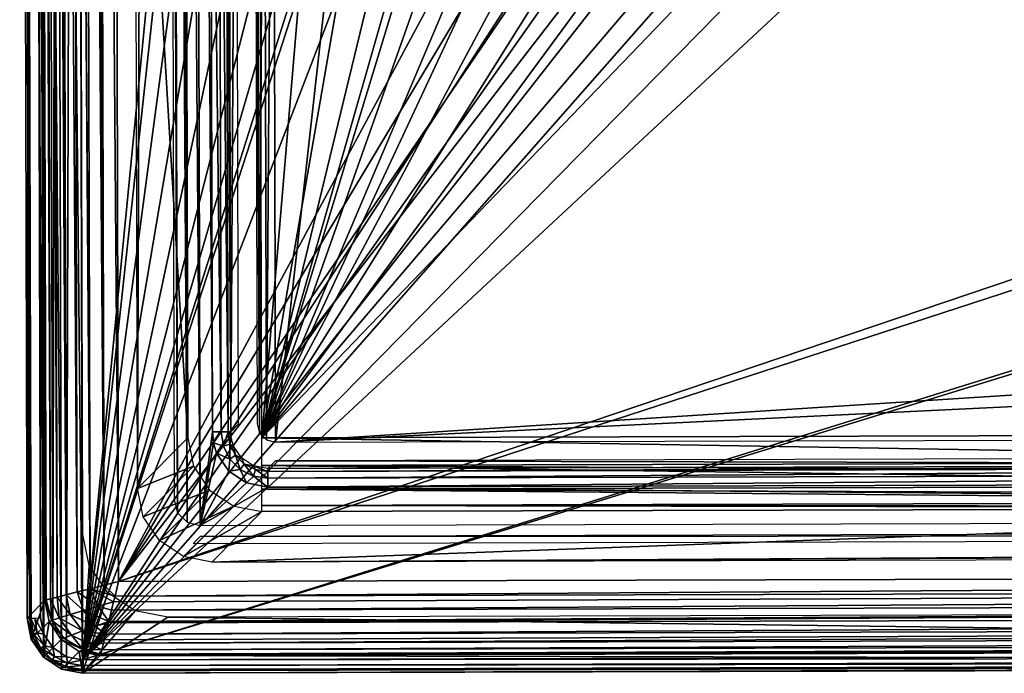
# Model space of a CAD drawing. Header units: millimetres. Extents: x -75 to 75, y -30 to 50.
# Tile 1 of 256: x -52 to -25, y -30 to -12. Entities that reach past the tile are written whole.
import ezdxf

# ---------------------------------------------------------------- set-up
doc = ezdxf.new("R2010")
doc.units = ezdxf.units.MM
doc.header["$LTSCALE"] = 81.481481
for name, color, linetype in [('631', 7, 'CONTINUOUS'), ('632', 7, 'CONTINUOUS'), ('646', 7, 'CONTINUOUS'), ('651', 7, 'CONTINUOUS'), ('652', 7, 'CONTINUOUS'), ('653', 7, 'CONTINUOUS'), ('655', 7, 'CONTINUOUS'), ('656', 7, 'CONTINUOUS'), ('657', 7, 'CONTINUOUS'), ('661', 7, 'CONTINUOUS'), ('662', 7, 'CONTINUOUS'), ('672', 7, 'CONTINUOUS'), ('673', 7, 'CONTINUOUS'), ('674', 7, 'CONTINUOUS'), ('770', 7, 'CONTINUOUS'), ('771', 7, 'CONTINUOUS'), ('773', 7, 'CONTINUOUS'), ('774', 7, 'CONTINUOUS'), ('777', 7, 'CONTINUOUS'), ('782', 7, 'CONTINUOUS'), ('783', 7, 'CONTINUOUS'), ('786', 7, 'CONTINUOUS'), ('789', 7, 'CONTINUOUS'), ('790', 7, 'CONTINUOUS'), ('793', 7, 'CONTINUOUS'), ('802', 7, 'CONTINUOUS')]:
    doc.layers.add(name, color=color, linetype=linetype)

msp = doc.modelspace()

# ---------------------------------------------------------------- linework, layer by layer
at = {"layer": '631', "color": 7, "linetype": 'Continuous', "true_color": 0xe0f2ff}
for points in [[(-50.128, 49.072, 160.5), (-50.359, -29.117, 160.5), (-50.563, 48.984, 160.5), (-50.128, 49.072, 160.5)], [(-49.924, -29.202, 160.5), (-50.359, -29.117, 160.5), (-50.128, 49.072, 160.5), (-49.924, -29.202, 160.5)], [(-49.924, -29.202, 160.5), (-50.128, 49.072, 160.5), (-46.102, 9.945, 160.5), (-49.924, -29.202, 160.5)], [(-50.563, 48.984, 160.5), (-50.729, -28.871, 160.5), (-50.931, 48.737, 160.5), (-50.563, 48.984, 160.5)], [(-50.359, -29.117, 160.5), (-50.729, -28.871, 160.5), (-50.563, 48.984, 160.5), (-50.359, -29.117, 160.5)], [(-50.931, 48.737, 160.5), (-50.976, -28.503, 160.5), (-51.177, 48.367, 160.5), (-50.931, 48.737, 160.5)], [(-50.729, -28.871, 160.5), (-50.976, -28.503, 160.5), (-50.931, 48.737, 160.5), (-50.729, -28.871, 160.5)], [(-51.064, -28.068, 160.5), (-51.262, 47.932, 160.5), (-51.177, 48.367, 160.5), (-51.064, -28.068, 160.5)], [(-50.976, -28.503, 160.5), (-51.064, -28.068, 160.5), (-51.177, 48.367, 160.5), (-50.976, -28.503, 160.5)], [(-31.048, 19.984, 160.5), (-30.996, -0.016, 160.5), (-49.924, -29.202, 160.5), (-31.048, 19.984, 160.5)], [(-31.048, 19.984, 160.5), (-49.924, -29.202, 160.5), (-37.707, 8.487, 160.5), (-31.048, 19.984, 160.5)], [(-49.924, -29.202, 160.5), (-46.102, 9.945, 160.5), (-45.838, 8.466, 160.5), (-49.924, -29.202, 160.5)], [(-37.707, 8.487, 160.5), (-49.924, -29.202, 160.5), (-38.455, 7.184, 160.5), (-37.707, 8.487, 160.5)], [(-45.083, 7.167, 160.5), (-49.924, -29.202, 160.5), (-45.838, 8.466, 160.5), (-45.083, 7.167, 160.5)], [(-38.455, 7.184, 160.5), (-49.924, -29.202, 160.5), (-39.603, 6.215, 160.5), (-38.455, 7.184, 160.5)], [(-43.929, 6.204, 160.5), (-49.924, -29.202, 160.5), (-45.083, 7.167, 160.5), (-43.929, 6.204, 160.5)], [(-39.603, 6.215, 160.5), (-49.924, -29.202, 160.5), (-41.014, 5.698, 160.5), (-39.603, 6.215, 160.5)], [(-42.516, 5.694, 160.5), (-49.924, -29.202, 160.5), (-43.929, 6.204, 160.5), (-42.516, 5.694, 160.5)], [(-41.014, 5.698, 160.5), (-49.924, -29.202, 160.5), (-42.516, 5.694, 160.5), (-41.014, 5.698, 160.5)], [(-30.996, -0.016, 160.5), (-30.697, -1.867, 160.5), (-49.924, -29.202, 160.5), (-30.996, -0.016, 160.5)], [(-30.697, -1.867, 160.5), (-29.841, -3.537, 160.5), (-49.924, -29.202, 160.5), (-30.697, -1.867, 160.5)], [(-29.841, -3.537, 160.5), (-28.511, -4.86, 160.5), (-49.924, -29.202, 160.5), (-29.841, -3.537, 160.5)], [(-28.511, -4.86, 160.5), (-26.838, -5.707, 160.5), (-49.924, -29.202, 160.5), (-28.511, -4.86, 160.5)], [(25.015, -5.865, 160.5), (26.867, -5.567, 160.5), (-49.924, -29.202, 160.5), (25.015, -5.865, 160.5)], [(-49.924, -29.202, 160.5), (26.867, -5.567, 160.5), (50.076, -28.941, 160.5), (-49.924, -29.202, 160.5)], [(-26.838, -5.707, 160.5), (-24.984, -5.996, 160.5), (-49.924, -29.202, 160.5), (-26.838, -5.707, 160.5)], [(-24.984, -5.996, 160.5), (25.015, -5.865, 160.5), (-49.924, -29.202, 160.5), (-24.984, -5.996, 160.5)]]:
    msp.add_3dface(points, dxfattribs=at)
at = {"layer": '632', "color": 7, "linetype": 'Continuous', "true_color": 0xe0f2ff}
for points in [[(-50.703, 49.319, 168), (-51.189, 48.992, 168), (-50.497, -29.452, 168), (-50.703, 49.319, 168)], [(-50.129, 49.435, 168), (-50.703, 49.319, 168), (-49.923, -29.565, 168), (-50.129, 49.435, 168)], [(-49.923, -29.565, 168), (-50.703, 49.319, 168), (-50.497, -29.452, 168), (-49.923, -29.565, 168)], [(-50.129, 49.435, 168), (-49.923, -29.565, 168), (-49.922, -25.76, 168), (-50.129, 49.435, 168)], [(-50.109, 45.63, 168), (-50.129, 49.435, 168), (-49.922, -25.76, 168), (-50.109, 45.63, 168)], [(-51.189, 48.992, 168), (-51.513, 48.505, 168), (-50.985, -29.129, 168), (-51.189, 48.992, 168)], [(-50.497, -29.452, 168), (-51.189, 48.992, 168), (-50.985, -29.129, 168), (-50.497, -29.452, 168)], [(-51.513, 48.505, 168), (-51.625, 47.931, 168), (-51.311, -28.643, 168), (-51.513, 48.505, 168)], [(-50.985, -29.129, 168), (-51.513, 48.505, 168), (-51.311, -28.643, 168), (-50.985, -29.129, 168)], [(-51.625, 47.931, 168), (-51.427, -28.069, 168), (-51.311, -28.643, 168), (-51.625, 47.931, 168)], [(-47.279, 45.36, 168), (-47.532, 45.107, 168), (-47.099, -25.472, 168), (-47.279, 45.36, 168)], [(-46.931, 45.453, 168), (-47.279, 45.36, 168), (-46.745, -25.567, 168), (-46.931, 45.453, 168)], [(-46.745, -25.567, 168), (-47.279, 45.36, 168), (-47.099, -25.472, 168), (-46.745, -25.567, 168)], [(-46.414, -23.033, 168), (-46.482, 2.903, 168), (-46.931, 45.453, 168), (-46.414, -23.033, 168)], [(-46.414, -23.033, 168), (-46.931, 45.453, 168), (-46.745, -25.567, 168), (-46.414, -23.033, 168)], [(-47.532, 45.107, 168), (-47.627, 44.753, 168), (-47.352, -25.219, 168), (-47.532, 45.107, 168)], [(-47.099, -25.472, 168), (-47.532, 45.107, 168), (-47.352, -25.219, 168), (-47.099, -25.472, 168)], [(-47.627, 44.753, 168), (-47.446, -24.871, 168), (-47.352, -25.219, 168), (-47.627, 44.753, 168)], [(-46.385, -23.326, 168), (-46.414, -23.033, 168), (-46.745, -25.567, 168), (-46.385, -23.326, 168)], [(-46.298, -23.607, 168), (-46.385, -23.326, 168), (-46.745, -25.567, 168), (-46.298, -23.607, 168)], [(-45.972, -24.092, 168), (-46.298, -23.607, 168), (-46.745, -25.567, 168), (-45.972, -24.092, 168)], [(-45.486, -24.414, 168), (-45.972, -24.092, 168), (-46.745, -25.567, 168), (-45.486, -24.414, 168)], [(-44.913, -24.527, 168), (-45.486, -24.414, 168), (-46.745, -25.567, 168), (-44.913, -24.527, 168)], [(-2.227, -24.415, 168), (-44.913, -24.527, 168), (46.879, -25.323, 168), (-2.227, -24.415, 168)], [(46.879, -25.323, 168), (-44.913, -24.527, 168), (-46.745, -25.567, 168), (46.879, -25.323, 168)], [(-49.922, -25.76, 168), (-49.923, -29.565, 168), (-49.743, -26.644, 168), (-49.922, -25.76, 168)], [(-49.743, -26.644, 168), (-49.923, -29.565, 168), (-49.244, -27.384, 168), (-49.743, -26.644, 168)], [(-49.244, -27.384, 168), (-49.923, -29.565, 168), (-48.501, -27.877, 168), (-49.244, -27.384, 168)], [(-49.923, -29.565, 168), (-47.622, -28.049, 168), (-48.501, -27.877, 168), (-49.923, -29.565, 168)], [(-47.622, -28.049, 168), (50.077, -29.304, 168), (47.768, -27.8, 168), (-47.622, -28.049, 168)], [(-49.923, -29.565, 168), (50.077, -29.304, 168), (-47.622, -28.049, 168), (-49.923, -29.565, 168)]]:
    msp.add_3dface(points, dxfattribs=at)
at = {"layer": '646', "color": 7, "linetype": 'Continuous', "true_color": 0xe0f2ff}
for points in [[(-45.205, 2.801, 163), (-45.135, -23.069, 163), (-45.025, 2.984, 163), (-45.205, 2.801, 163)], [(-45.135, -23.069, 163), (-44.952, -23.249, 163), (-45.025, 2.984, 163), (-45.135, -23.069, 163)], [(-45.025, 2.984, 163), (-44.952, -23.249, 163), (-44.773, 3.053, 163), (-45.025, 2.984, 163)], [(-44.952, -23.249, 163), (-44.703, -23.315, 163), (-44.773, 3.053, 163), (-44.952, -23.249, 163)], [(-44.773, 3.053, 163), (-44.703, -23.315, 163), (-41.758, 3.061, 163), (-44.773, 3.053, 163)], [(-44.703, -23.315, 163), (-10.006, -21.091, 163), (-41.758, 3.061, 163), (-44.703, -23.315, 163)], [(-41.758, 3.061, 163), (-10.006, -21.091, 163), (-30.425, -5.454, 163), (-41.758, 3.061, 163)], [(-45.27, 2.552, 163), (-45.135, -23.069, 163), (-45.205, 2.801, 163), (-45.27, 2.552, 163)], [(-45.204, -22.817, 163), (-45.135, -23.069, 163), (-45.27, 2.552, 163), (-45.204, -22.817, 163)], [(-30.425, -5.454, 163), (-10.006, -21.091, 163), (-28.829, -6.672, 163), (-30.425, -5.454, 163)], [(-28.829, -6.672, 163), (-10.006, -21.091, 163), (-26.971, -7.436, 163), (-28.829, -6.672, 163)], [(-26.971, -7.436, 163), (-11.099, -20.178, 163), (-24.98, -7.692, 163), (-26.971, -7.436, 163)], [(-10.006, -21.091, 163), (-11.099, -20.178, 163), (-26.971, -7.436, 163), (-10.006, -21.091, 163)], [(-8.666, -21.574, 163), (-10.006, -21.091, 163), (-44.703, -23.315, 163), (-8.666, -21.574, 163)], [(-2.585, -23.205, 163), (-8.666, -21.574, 163), (-44.703, -23.315, 163), (-2.585, -23.205, 163)]]:
    msp.add_3dface(points, dxfattribs=at)
at = {"layer": '651', "color": 7, "linetype": 'Continuous', "true_color": 0xe0f2ff}
for points in [[(-51.625, 47.931, 168), (-51.562, 47.931, 160.797), (-51.364, -28.069, 160.797), (-51.625, 47.931, 168)], [(-51.427, -28.069, 168), (-51.625, 47.931, 168), (-51.364, -28.069, 160.797), (-51.427, -28.069, 168)]]:
    msp.add_3dface(points, dxfattribs=at)
at = {"layer": '652', "color": 7, "linetype": 'Continuous', "true_color": 0xe0f2ff}
for points in [[(-51.311, -28.643, 168), (-51.427, -28.069, 168), (-51.253, -28.619, 160.797), (-51.311, -28.643, 168)], [(-51.427, -28.069, 168), (-51.364, -28.069, 160.797), (-51.253, -28.619, 160.797), (-51.427, -28.069, 168)], [(-50.94, -29.084, 160.797), (-51.311, -28.643, 168), (-51.253, -28.619, 160.797), (-50.94, -29.084, 160.797)], [(-50.985, -29.129, 168), (-51.311, -28.643, 168), (-50.94, -29.084, 160.797), (-50.985, -29.129, 168)], [(-50.473, -29.394, 160.797), (-50.985, -29.129, 168), (-50.94, -29.084, 160.797), (-50.473, -29.394, 160.797)], [(-50.497, -29.452, 168), (-50.985, -29.129, 168), (-50.473, -29.394, 160.797), (-50.497, -29.452, 168)], [(-49.923, -29.502, 160.797), (-50.497, -29.452, 168), (-50.473, -29.394, 160.797), (-49.923, -29.502, 160.797)], [(-49.923, -29.565, 168), (-50.497, -29.452, 168), (-49.923, -29.502, 160.797), (-49.923, -29.565, 168)]]:
    msp.add_3dface(points, dxfattribs=at)
at = {"layer": '653', "color": 7, "linetype": 'Continuous', "true_color": 0xe0f2ff}
for points in [[(-49.923, -29.565, 168), (-49.923, -29.502, 160.797), (50.077, -29.241, 160.797), (-49.923, -29.565, 168)], [(50.077, -29.304, 168), (-49.923, -29.565, 168), (50.077, -29.241, 160.797), (50.077, -29.304, 168)]]:
    msp.add_3dface(points, dxfattribs=at)
at = {"layer": '655', "color": 7, "linetype": 'Continuous', "true_color": 0xe0f2ff}
for points in [[(47.07, -25.812, 165), (-46.745, -25.867, 167.721), (-46.934, -26.057, 165), (47.07, -25.812, 165)], [(46.879, -25.622, 167.721), (-46.745, -25.867, 167.721), (47.07, -25.812, 165), (46.879, -25.622, 167.721)]]:
    msp.add_3dface(points, dxfattribs=at)
at = {"layer": '656', "color": 7, "linetype": 'Continuous', "true_color": 0xe0f2ff}
for points in [[(-51.253, -28.619, 160.797), (-51.364, -28.069, 160.797), (-51.253, -28.5, 160.648), (-51.253, -28.619, 160.797)], [(-51.364, -28.069, 160.797), (-51.323, -28.069, 160.648), (-51.253, -28.5, 160.648), (-51.364, -28.069, 160.797)], [(-51.323, -28.069, 160.648), (-51.149, -28.466, 160.54), (-51.253, -28.5, 160.648), (-51.323, -28.069, 160.648)], [(-51.213, -28.069, 160.54), (-51.149, -28.466, 160.54), (-51.323, -28.069, 160.648), (-51.213, -28.069, 160.54)], [(-51.064, -28.068, 160.5), (-50.976, -28.503, 160.5), (-51.213, -28.069, 160.54), (-51.064, -28.068, 160.5)], [(-51.213, -28.069, 160.54), (-50.976, -28.503, 160.5), (-51.149, -28.466, 160.54), (-51.213, -28.069, 160.54)], [(-51.149, -28.466, 160.54), (-50.965, -28.824, 160.54), (-51.253, -28.5, 160.648), (-51.149, -28.466, 160.54)], [(-51.149, -28.466, 160.54), (-50.976, -28.503, 160.5), (-50.965, -28.824, 160.54), (-51.149, -28.466, 160.54)], [(-51.253, -28.5, 160.648), (-50.965, -28.824, 160.54), (-51.054, -28.889, 160.648), (-51.253, -28.5, 160.648)], [(-51.253, -28.619, 160.797), (-51.253, -28.5, 160.648), (-51.054, -28.889, 160.648), (-51.253, -28.619, 160.797)], [(-50.94, -29.084, 160.797), (-51.253, -28.619, 160.797), (-51.054, -28.889, 160.648), (-50.94, -29.084, 160.797)], [(-50.976, -28.503, 160.5), (-50.729, -28.871, 160.5), (-50.965, -28.824, 160.54), (-50.976, -28.503, 160.5)], [(-50.965, -28.824, 160.54), (-50.68, -29.108, 160.54), (-51.054, -28.889, 160.648), (-50.965, -28.824, 160.54)], [(-51.054, -28.889, 160.648), (-50.68, -29.108, 160.54), (-50.744, -29.197, 160.648), (-51.054, -28.889, 160.648)], [(-50.94, -29.084, 160.797), (-51.054, -28.889, 160.648), (-50.744, -29.197, 160.648), (-50.94, -29.084, 160.797)], [(-50.965, -28.824, 160.54), (-50.729, -28.871, 160.5), (-50.68, -29.108, 160.54), (-50.965, -28.824, 160.54)], [(-50.729, -28.871, 160.5), (-50.359, -29.117, 160.5), (-50.68, -29.108, 160.54), (-50.729, -28.871, 160.5)], [(-50.473, -29.394, 160.797), (-50.94, -29.084, 160.797), (-50.744, -29.197, 160.648), (-50.473, -29.394, 160.797)], [(-50.68, -29.108, 160.54), (-50.321, -29.29, 160.54), (-50.744, -29.197, 160.648), (-50.68, -29.108, 160.54)], [(-50.744, -29.197, 160.648), (-50.321, -29.29, 160.54), (-50.355, -29.394, 160.648), (-50.744, -29.197, 160.648)], [(-50.473, -29.394, 160.797), (-50.744, -29.197, 160.648), (-50.355, -29.394, 160.648), (-50.473, -29.394, 160.797)], [(-50.68, -29.108, 160.54), (-50.359, -29.117, 160.5), (-50.321, -29.29, 160.54), (-50.68, -29.108, 160.54)], [(-50.359, -29.117, 160.5), (-49.924, -29.202, 160.5), (-50.321, -29.29, 160.54), (-50.359, -29.117, 160.5)], [(-50.321, -29.29, 160.54), (-49.923, -29.351, 160.54), (-50.355, -29.394, 160.648), (-50.321, -29.29, 160.54)], [(-50.321, -29.29, 160.54), (-49.924, -29.202, 160.5), (-49.923, -29.351, 160.54), (-50.321, -29.29, 160.54)], [(-50.473, -29.394, 160.797), (-50.355, -29.394, 160.648), (-49.923, -29.461, 160.648), (-50.473, -29.394, 160.797)], [(-49.923, -29.502, 160.797), (-50.473, -29.394, 160.797), (-49.923, -29.461, 160.648), (-49.923, -29.502, 160.797)], [(-50.355, -29.394, 160.648), (-49.923, -29.351, 160.54), (-49.923, -29.461, 160.648), (-50.355, -29.394, 160.648)]]:
    msp.add_3dface(points, dxfattribs=at)
at = {"layer": '657', "color": 7, "linetype": 'Continuous', "true_color": 0xe0f2ff}
for points in [[(-49.924, -29.202, 160.5), (50.076, -28.941, 160.5), (50.076, -29.09, 160.54), (-49.924, -29.202, 160.5)], [(-49.923, -29.351, 160.54), (-49.924, -29.202, 160.5), (50.076, -29.09, 160.54), (-49.923, -29.351, 160.54)], [(50.076, -29.2, 160.648), (-49.923, -29.351, 160.54), (50.076, -29.09, 160.54), (50.076, -29.2, 160.648)], [(50.077, -29.241, 160.797), (-49.923, -29.461, 160.648), (50.076, -29.2, 160.648), (50.077, -29.241, 160.797)], [(-49.923, -29.461, 160.648), (-49.923, -29.351, 160.54), (50.076, -29.2, 160.648), (-49.923, -29.461, 160.648)], [(50.077, -29.241, 160.797), (-49.923, -29.502, 160.797), (-49.923, -29.461, 160.648), (50.077, -29.241, 160.797)]]:
    msp.add_3dface(points, dxfattribs=at)
at = {"layer": '661', "color": 7, "linetype": 'Continuous', "true_color": 0xe0f2ff}
for points in [[(-45.983, 2.905, 167.526), (-45.915, -23.031, 167.526), (-45.77, 2.551, 163.474), (-45.983, 2.905, 167.526)], [(-45.77, 2.551, 163.474), (-45.915, -23.031, 167.526), (-45.703, -22.818, 163.474), (-45.77, 2.551, 163.474)]]:
    msp.add_3dface(points, dxfattribs=at)
at = {"layer": '662', "color": 7, "linetype": 'Continuous', "true_color": 0xe0f2ff}
for points in [[(-44.702, -23.814, 163.474), (-2.228, -23.916, 167.526), (-2.583, -23.704, 163.474), (-44.702, -23.814, 163.474)], [(-44.914, -24.027, 167.526), (-2.228, -23.916, 167.526), (-44.702, -23.814, 163.474), (-44.914, -24.027, 167.526)]]:
    msp.add_3dface(points, dxfattribs=at)
at = {"layer": '672', "color": 7, "linetype": 'Continuous', "true_color": 0xe0f2ff}
for points in [[(-46.24, 2.904, 167.937), (-46.482, 2.903, 168), (-46.172, -23.032, 167.937), (-46.24, 2.904, 167.937)], [(-46.482, 2.903, 168), (-46.414, -23.033, 168), (-46.172, -23.032, 167.937), (-46.482, 2.903, 168)], [(-46.058, 2.904, 167.765), (-46.24, 2.904, 167.937), (-45.99, -23.031, 167.765), (-46.058, 2.904, 167.765)], [(-45.99, -23.031, 167.765), (-46.24, 2.904, 167.937), (-46.172, -23.032, 167.937), (-45.99, -23.031, 167.765)], [(-45.915, -23.031, 167.526), (-45.983, 2.905, 167.526), (-46.058, 2.904, 167.765), (-45.915, -23.031, 167.526)], [(-45.915, -23.031, 167.526), (-46.058, 2.904, 167.765), (-45.99, -23.031, 167.765), (-45.915, -23.031, 167.526)]]:
    msp.add_3dface(points, dxfattribs=at)
at = {"layer": '673', "color": 7, "linetype": 'Continuous', "true_color": 0xe0f2ff}
for points in [[(-46.414, -23.033, 168), (-46.385, -23.326, 168), (-46.172, -23.032, 167.937), (-46.414, -23.033, 168)], [(-46.172, -23.032, 167.937), (-46.385, -23.326, 168), (-46.115, -23.422, 167.941), (-46.172, -23.032, 167.937)], [(-45.99, -23.031, 167.765), (-46.172, -23.032, 167.937), (-46.115, -23.422, 167.941), (-45.99, -23.031, 167.765)], [(-45.99, -23.031, 167.765), (-46.115, -23.422, 167.941), (-45.94, -23.364, 167.77), (-45.99, -23.031, 167.765)], [(-45.915, -23.031, 167.526), (-45.99, -23.031, 167.765), (-45.94, -23.364, 167.77), (-45.915, -23.031, 167.526)], [(-45.915, -23.031, 167.526), (-45.94, -23.364, 167.77), (-45.896, -23.227, 167.531), (-45.915, -23.031, 167.526)], [(-46.385, -23.326, 168), (-46.298, -23.607, 168), (-46.115, -23.422, 167.941), (-46.385, -23.326, 168)], [(-46.115, -23.422, 167.941), (-46.298, -23.607, 168), (-45.938, -23.775, 167.942), (-46.115, -23.422, 167.941)], [(-46.115, -23.422, 167.941), (-45.938, -23.775, 167.942), (-45.94, -23.364, 167.77), (-46.115, -23.422, 167.941)], [(-45.896, -23.227, 167.531), (-45.94, -23.364, 167.77), (-45.838, -23.415, 167.534), (-45.896, -23.227, 167.531)], [(-45.94, -23.364, 167.77), (-45.788, -23.666, 167.773), (-45.838, -23.415, 167.534), (-45.94, -23.364, 167.77)], [(-45.94, -23.364, 167.77), (-45.938, -23.775, 167.942), (-45.788, -23.666, 167.773), (-45.94, -23.364, 167.77)], [(-45.838, -23.415, 167.534), (-45.788, -23.666, 167.773), (-45.621, -23.738, 167.537), (-45.838, -23.415, 167.534)], [(-46.298, -23.607, 168), (-45.972, -24.092, 168), (-45.938, -23.775, 167.942), (-46.298, -23.607, 168)], [(-45.938, -23.775, 167.942), (-45.657, -24.054, 167.942), (-45.788, -23.666, 167.773), (-45.938, -23.775, 167.942)], [(-45.788, -23.666, 167.773), (-45.549, -23.904, 167.773), (-45.621, -23.738, 167.537), (-45.788, -23.666, 167.773)], [(-45.788, -23.666, 167.773), (-45.657, -24.054, 167.942), (-45.549, -23.904, 167.773), (-45.788, -23.666, 167.773)], [(-45.938, -23.775, 167.942), (-45.972, -24.092, 168), (-45.657, -24.054, 167.942), (-45.938, -23.775, 167.942)], [(-45.657, -24.054, 167.942), (-45.303, -24.229, 167.941), (-45.549, -23.904, 167.773), (-45.657, -24.054, 167.942)], [(-45.621, -23.738, 167.537), (-45.549, -23.904, 167.773), (-45.297, -23.953, 167.534), (-45.621, -23.738, 167.537)], [(-45.549, -23.904, 167.773), (-45.303, -24.229, 167.941), (-45.247, -24.054, 167.77), (-45.549, -23.904, 167.773)], [(-45.549, -23.904, 167.773), (-45.247, -24.054, 167.77), (-45.297, -23.953, 167.534), (-45.549, -23.904, 167.773)], [(-44.914, -24.102, 167.765), (-44.914, -24.027, 167.526), (-45.297, -23.953, 167.534), (-44.914, -24.102, 167.765)], [(-45.247, -24.054, 167.77), (-44.914, -24.102, 167.765), (-45.297, -23.953, 167.534), (-45.247, -24.054, 167.77)], [(-45.972, -24.092, 168), (-45.486, -24.414, 168), (-45.657, -24.054, 167.942), (-45.972, -24.092, 168)], [(-45.657, -24.054, 167.942), (-45.486, -24.414, 168), (-45.303, -24.229, 167.941), (-45.657, -24.054, 167.942)], [(-45.486, -24.414, 168), (-44.913, -24.527, 168), (-45.303, -24.229, 167.941), (-45.486, -24.414, 168)], [(-45.303, -24.229, 167.941), (-44.913, -24.284, 167.937), (-45.247, -24.054, 167.77), (-45.303, -24.229, 167.941)], [(-45.303, -24.229, 167.941), (-44.913, -24.527, 168), (-44.913, -24.284, 167.937), (-45.303, -24.229, 167.941)], [(-45.247, -24.054, 167.77), (-44.913, -24.284, 167.937), (-44.914, -24.102, 167.765), (-45.247, -24.054, 167.77)]]:
    msp.add_3dface(points, dxfattribs=at)
at = {"layer": '674', "color": 7, "linetype": 'Continuous', "true_color": 0xe0f2ff}
for points in [[(-2.228, -23.916, 167.526), (-44.914, -24.027, 167.526), (-44.914, -24.102, 167.765), (-2.228, -23.916, 167.526)], [(-2.228, -23.916, 167.526), (-44.914, -24.102, 167.765), (-2.228, -23.991, 167.765), (-2.228, -23.916, 167.526)], [(-44.914, -24.102, 167.765), (-44.913, -24.284, 167.937), (-2.228, -23.991, 167.765), (-44.914, -24.102, 167.765)], [(-2.228, -23.991, 167.765), (-44.913, -24.284, 167.937), (-2.228, -24.173, 167.937), (-2.228, -23.991, 167.765)], [(-44.913, -24.284, 167.937), (-44.913, -24.527, 168), (-2.228, -24.173, 167.937), (-44.913, -24.284, 167.937)], [(-44.913, -24.527, 168), (-2.227, -24.415, 168), (-2.228, -24.173, 167.937), (-44.913, -24.527, 168)]]:
    msp.add_3dface(points, dxfattribs=at)
at = {"layer": '770', "linetype": 'Continuous'}
for points in [[(-49.143, 46.957, 225), (-48.949, -27.083, 225), (-31.74, 4.912, 225), (-49.143, 46.957, 225)], [(-31.74, 4.912, 225), (-48.949, -27.083, 225), (-30.936, 2.985, 225), (-31.74, 4.912, 225)], [(-30.936, 2.985, 225), (-48.949, -27.083, 225), (-29.66, 1.331, 225), (-30.936, 2.985, 225)], [(-29.66, 1.331, 225), (-48.949, -27.083, 225), (-28, 0.064, 225), (-29.66, 1.331, 225)], [(-48.949, -27.083, 225), (-3.583, -11.742, 225), (-28, 0.064, 225), (-48.949, -27.083, 225)], [(-3.583, -11.742, 225), (-48.949, -27.083, 225), (-2.75, -12.017, 225), (-3.583, -11.742, 225)], [(-48.949, -27.083, 225), (49.09, -26.827, 225), (-2.75, -12.017, 225), (-48.949, -27.083, 225)]]:
    msp.add_3dface(points, dxfattribs=at)
at = {"layer": '771', "linetype": 'Continuous'}
for points in [[(-45.077, -23.19, 222), (-36.908, 3.633, 222), (-32.296, 12.981, 222), (-45.077, -23.19, 222)], [(-32.281, 6.981, 222), (-45.077, -23.19, 222), (-32.296, 12.981, 222), (-32.281, 6.981, 222)], [(-31.994, 4.843, 222), (-45.077, -23.19, 222), (-32.281, 6.981, 222), (-31.994, 4.843, 222)], [(-31.163, 2.853, 222), (-45.077, -23.19, 222), (-31.994, 4.843, 222), (-31.163, 2.853, 222)], [(-37.936, 1.759, 222), (-36.908, 3.633, 222), (-45.077, -23.19, 222), (-37.936, 1.759, 222)], [(-29.845, 1.145, 222), (-45.077, -23.19, 222), (-31.163, 2.853, 222), (-29.845, 1.145, 222)], [(-39.403, 0.205, 222), (-37.936, 1.759, 222), (-45.077, -23.19, 222), (-39.403, 0.205, 222)], [(-28.131, -0.164, 222), (-45.077, -23.19, 222), (-29.845, 1.145, 222), (-28.131, -0.164, 222)], [(-41.215, -0.929, 222), (-39.403, 0.205, 222), (-45.077, -23.19, 222), (-41.215, -0.929, 222)], [(-26.136, -0.984, 222), (-45.077, -23.19, 222), (-28.131, -0.164, 222), (-26.136, -0.984, 222)], [(-43.253, -1.57, 222), (-41.215, -0.929, 222), (-45.077, -23.19, 222), (-43.253, -1.57, 222)], [(-23.997, -1.26, 222), (-45.077, -23.19, 222), (-26.136, -0.984, 222), (-23.997, -1.26, 222)], [(-6.313, -23.089, 222), (-45.077, -23.19, 222), (-23.997, -1.26, 222), (-6.313, -23.089, 222)], [(-45.133, -1.906, 222), (-43.253, -1.57, 222), (-45.077, -23.19, 222), (-45.133, -1.906, 222)]]:
    msp.add_3dface(points, dxfattribs=at)
at = {"layer": '773', "linetype": 'Continuous'}
for points in [[(-51.625, 47.931, 168), (-51.427, -28.069, 168), (-51.354, 35.538, 195.405), (-51.625, 47.931, 168)], [(-50.948, -27.588, 223.017), (-51.144, 47.452, 223.017), (-51.175, 27.315, 213.413), (-50.948, -27.588, 223.017)], [(-51.354, 35.538, 195.405), (-51.427, -28.069, 168), (-51.35, 32.721, 195), (-51.354, 35.538, 195.405)], [(-51.35, 32.721, 195), (-51.427, -28.069, 168), (-51.339, 29.904, 195.405), (-51.35, 32.721, 195)], [(-51.339, 29.904, 195.405), (-51.427, -28.069, 168), (-51.322, 27.315, 196.587), (-51.339, 29.904, 195.405)], [(-51.322, 27.315, 196.587), (-51.427, -28.069, 168), (-51.3, 25.164, 198.451), (-51.322, 27.315, 196.587)], [(-51.186, 25.164, 211.549), (-50.948, -27.588, 223.017), (-51.175, 27.315, 213.413), (-51.186, 25.164, 211.549)], [(-51.3, 25.164, 198.451), (-51.427, -28.069, 168), (-51.275, 23.625, 200.846), (-51.3, 25.164, 198.451)], [(-51.203, 23.625, 209.154), (-50.948, -27.588, 223.017), (-51.186, 25.164, 211.549), (-51.203, 23.625, 209.154)], [(-51.275, 23.625, 200.846), (-51.427, -28.069, 168), (-51.249, 22.823, 203.577), (-51.275, 23.625, 200.846)], [(-51.224, 22.823, 206.423), (-50.948, -27.588, 223.017), (-51.203, 23.625, 209.154), (-51.224, 22.823, 206.423)], [(-51.427, -28.069, 168), (-50.948, -27.588, 223.017), (-51.224, 22.823, 206.423), (-51.427, -28.069, 168)], [(-51.249, 22.823, 203.577), (-51.427, -28.069, 168), (-51.224, 22.823, 206.423), (-51.249, 22.823, 203.577)]]:
    msp.add_3dface(points, dxfattribs=at)
at = {"layer": '774', "linetype": 'Continuous'}
for points in [[(49.595, -28.825, 223.017), (-49.444, -29.084, 223.017), (50.077, -29.304, 168), (49.595, -28.825, 223.017)], [(50.077, -29.304, 168), (-49.444, -29.084, 223.017), (-49.923, -29.565, 168), (50.077, -29.304, 168)]]:
    msp.add_3dface(points, dxfattribs=at)
at = {"layer": '777', "linetype": 'Continuous'}
for points in [[(-50.948, -27.588, 223.017), (-51.427, -28.069, 168), (-51.311, -28.643, 168), (-50.948, -27.588, 223.017)], [(-50.832, -28.161, 223.021), (-50.948, -27.588, 223.017), (-51.311, -28.643, 168), (-50.832, -28.161, 223.021)], [(-50.985, -29.129, 168), (-50.832, -28.161, 223.021), (-51.311, -28.643, 168), (-50.985, -29.129, 168)], [(-50.505, -28.648, 223.023), (-50.832, -28.161, 223.021), (-50.985, -29.129, 168), (-50.505, -28.648, 223.023)], [(-50.497, -29.452, 168), (-50.505, -28.648, 223.023), (-50.985, -29.129, 168), (-50.497, -29.452, 168)], [(-50.017, -28.972, 223.021), (-50.505, -28.648, 223.023), (-50.497, -29.452, 168), (-50.017, -28.972, 223.021)], [(-49.923, -29.565, 168), (-50.017, -28.972, 223.021), (-50.497, -29.452, 168), (-49.923, -29.565, 168)], [(-49.923, -29.565, 168), (-49.444, -29.084, 223.017), (-50.017, -28.972, 223.021), (-49.923, -29.565, 168)]]:
    msp.add_3dface(points, dxfattribs=at)
at = {"layer": '782', "linetype": 'Continuous'}
for points in [[(49.19, -27.221, 224.961), (49.09, -26.827, 225), (-49.047, -27.477, 224.961), (49.19, -27.221, 224.961)], [(49.09, -26.827, 225), (-48.949, -27.083, 225), (-49.047, -27.477, 224.961), (49.09, -26.827, 225)], [(49.286, -27.599, 224.845), (49.19, -27.221, 224.961), (-49.141, -27.856, 224.845), (49.286, -27.599, 224.845)], [(-49.141, -27.856, 224.845), (49.19, -27.221, 224.961), (-49.086, -27.635, 224.922), (-49.141, -27.856, 224.845)], [(-49.086, -27.635, 224.922), (49.19, -27.221, 224.961), (-49.047, -27.477, 224.961), (-49.086, -27.635, 224.922)], [(-49.226, -28.203, 224.657), (49.286, -27.599, 224.845), (-49.217, -28.167, 224.681), (-49.226, -28.203, 224.657)], [(49.373, -27.946, 224.657), (49.286, -27.599, 224.845), (-49.226, -28.203, 224.657), (49.373, -27.946, 224.657)], [(-49.217, -28.167, 224.681), (49.286, -27.599, 224.845), (-49.141, -27.856, 224.845), (-49.217, -28.167, 224.681)], [(-49.301, -28.505, 224.407), (49.373, -27.946, 224.657), (-49.226, -28.203, 224.657), (-49.301, -28.505, 224.407)], [(49.449, -28.247, 224.407), (49.373, -27.946, 224.657), (-49.301, -28.505, 224.407), (49.449, -28.247, 224.407)], [(-49.406, -28.932, 223.765), (49.511, -28.492, 224.106), (-49.362, -28.75, 224.106), (-49.406, -28.932, 223.765)], [(49.557, -28.673, 223.765), (49.511, -28.492, 224.106), (-49.406, -28.932, 223.765), (49.557, -28.673, 223.765)], [(49.511, -28.492, 224.106), (49.449, -28.247, 224.407), (-49.362, -28.75, 224.106), (49.511, -28.492, 224.106)], [(-49.362, -28.75, 224.106), (49.449, -28.247, 224.407), (-49.338, -28.657, 224.235), (-49.362, -28.75, 224.106)], [(-49.338, -28.657, 224.235), (49.449, -28.247, 224.407), (-49.301, -28.505, 224.407), (-49.338, -28.657, 224.235)], [(49.585, -28.785, 223.398), (49.557, -28.673, 223.765), (-49.434, -29.044, 223.398), (49.585, -28.785, 223.398)], [(-49.434, -29.044, 223.398), (49.557, -28.673, 223.765), (-49.406, -28.932, 223.765), (-49.434, -29.044, 223.398)], [(-49.444, -29.084, 223.017), (49.585, -28.785, 223.398), (-49.434, -29.044, 223.398), (-49.444, -29.084, 223.017)], [(-49.444, -29.084, 223.017), (49.595, -28.825, 223.017), (49.585, -28.785, 223.398), (-49.444, -29.084, 223.017)]]:
    msp.add_3dface(points, dxfattribs=at)
at = {"layer": '783', "linetype": 'Continuous'}
for points in [[(-51.144, 47.452, 223.017), (-50.948, -27.588, 223.017), (-50.908, -27.578, 223.398), (-51.144, 47.452, 223.017)], [(-51.144, 47.452, 223.017), (-50.908, -27.578, 223.398), (-51.104, 47.442, 223.398), (-51.144, 47.452, 223.017)], [(-51.104, 47.442, 223.398), (-50.796, -27.549, 223.765), (-50.992, 47.414, 223.765), (-51.104, 47.442, 223.398)], [(-50.908, -27.578, 223.398), (-50.796, -27.549, 223.765), (-51.104, 47.442, 223.398), (-50.908, -27.578, 223.398)], [(-50.992, 47.414, 223.765), (-50.615, -27.504, 224.106), (-50.81, 47.369, 224.106), (-50.992, 47.414, 223.765)], [(-50.796, -27.549, 223.765), (-50.615, -27.504, 224.106), (-50.992, 47.414, 223.765), (-50.796, -27.549, 223.765)], [(-50.81, 47.369, 224.106), (-50.369, -27.442, 224.407), (-50.717, 47.346, 224.235), (-50.81, 47.369, 224.106)], [(-50.615, -27.504, 224.106), (-50.369, -27.442, 224.407), (-50.81, 47.369, 224.106), (-50.615, -27.504, 224.106)], [(-50.717, 47.346, 224.235), (-50.369, -27.442, 224.407), (-50.565, 47.309, 224.407), (-50.717, 47.346, 224.235)], [(-50.565, 47.309, 224.407), (-50.068, -27.365, 224.657), (-50.263, 47.234, 224.657), (-50.565, 47.309, 224.407)], [(-50.369, -27.442, 224.407), (-50.068, -27.365, 224.657), (-50.565, 47.309, 224.407), (-50.369, -27.442, 224.407)], [(-50.263, 47.234, 224.657), (-49.722, -27.278, 224.845), (-50.227, 47.225, 224.681), (-50.263, 47.234, 224.657)], [(-50.068, -27.365, 224.657), (-49.722, -27.278, 224.845), (-50.263, 47.234, 224.657), (-50.068, -27.365, 224.657)], [(-50.227, 47.225, 224.681), (-49.722, -27.278, 224.845), (-49.916, 47.148, 224.845), (-50.227, 47.225, 224.681)], [(-49.916, 47.148, 224.845), (-49.343, -27.182, 224.961), (-49.695, 47.094, 224.922), (-49.916, 47.148, 224.845)], [(-49.722, -27.278, 224.845), (-49.343, -27.182, 224.961), (-49.916, 47.148, 224.845), (-49.722, -27.278, 224.845)], [(-49.695, 47.094, 224.922), (-49.343, -27.182, 224.961), (-49.537, 47.055, 224.961), (-49.695, 47.094, 224.922)], [(-49.343, -27.182, 224.961), (-48.949, -27.083, 225), (-49.537, 47.055, 224.961), (-49.343, -27.182, 224.961)], [(-48.949, -27.083, 225), (-49.143, 46.957, 225), (-49.537, 47.055, 224.961), (-48.949, -27.083, 225)]]:
    msp.add_3dface(points, dxfattribs=at)
at = {"layer": '786', "linetype": 'Continuous'}
for points in [[(-49.047, -27.477, 224.961), (-48.949, -27.083, 225), (-49.343, -27.182, 224.961), (-49.047, -27.477, 224.961)], [(-50.068, -27.365, 224.657), (-50.369, -27.442, 224.407), (-49.897, -27.863, 224.666), (-50.068, -27.365, 224.657)], [(-49.722, -27.278, 224.845), (-50.068, -27.365, 224.657), (-49.499, -27.75, 224.843), (-49.722, -27.278, 224.845)], [(-49.499, -27.75, 224.843), (-50.068, -27.365, 224.657), (-49.897, -27.863, 224.666), (-49.499, -27.75, 224.843)], [(-49.047, -27.477, 224.961), (-49.343, -27.182, 224.961), (-49.722, -27.278, 224.845), (-49.047, -27.477, 224.961)], [(-49.086, -27.635, 224.922), (-49.047, -27.477, 224.961), (-49.722, -27.278, 224.845), (-49.086, -27.635, 224.922)], [(-49.086, -27.635, 224.922), (-49.722, -27.278, 224.845), (-49.499, -27.75, 224.843), (-49.086, -27.635, 224.922)], [(-50.908, -27.578, 223.398), (-50.948, -27.588, 223.017), (-50.756, -28.135, 223.545), (-50.908, -27.578, 223.398)], [(-50.948, -27.588, 223.017), (-50.832, -28.161, 223.021), (-50.756, -28.135, 223.545), (-50.948, -27.588, 223.017)], [(-50.796, -27.549, 223.765), (-50.908, -27.578, 223.398), (-50.756, -28.135, 223.545), (-50.796, -27.549, 223.765)], [(-50.615, -27.504, 224.106), (-50.796, -27.549, 223.765), (-50.554, -28.066, 224.012), (-50.615, -27.504, 224.106)], [(-50.554, -28.066, 224.012), (-50.796, -27.549, 223.765), (-50.756, -28.135, 223.545), (-50.554, -28.066, 224.012)], [(-50.369, -27.442, 224.407), (-50.615, -27.504, 224.106), (-50.257, -27.972, 224.389), (-50.369, -27.442, 224.407)], [(-50.257, -27.972, 224.389), (-50.615, -27.504, 224.106), (-50.554, -28.066, 224.012), (-50.257, -27.972, 224.389)], [(-49.897, -27.863, 224.666), (-50.369, -27.442, 224.407), (-50.257, -27.972, 224.389), (-49.897, -27.863, 224.666)], [(-49.141, -27.856, 224.845), (-49.086, -27.635, 224.922), (-49.499, -27.75, 224.843), (-49.141, -27.856, 224.845)], [(-49.897, -27.863, 224.666), (-50.257, -27.972, 224.389), (-49.584, -28.293, 224.553), (-49.897, -27.863, 224.666)], [(-49.217, -28.167, 224.681), (-49.499, -27.75, 224.843), (-49.897, -27.863, 224.666), (-49.217, -28.167, 224.681)], [(-49.217, -28.167, 224.681), (-49.897, -27.863, 224.666), (-49.584, -28.293, 224.553), (-49.217, -28.167, 224.681)], [(-49.217, -28.167, 224.681), (-49.141, -27.856, 224.845), (-49.499, -27.75, 224.843), (-49.217, -28.167, 224.681)], [(-50.756, -28.135, 223.545), (-50.832, -28.161, 223.021), (-50.427, -28.614, 223.534), (-50.756, -28.135, 223.545)], [(-50.832, -28.161, 223.021), (-50.505, -28.648, 223.023), (-50.427, -28.614, 223.534), (-50.832, -28.161, 223.021)], [(-50.554, -28.066, 224.012), (-50.756, -28.135, 223.545), (-50.222, -28.531, 223.979), (-50.554, -28.066, 224.012)], [(-50.222, -28.531, 223.979), (-50.756, -28.135, 223.545), (-50.427, -28.614, 223.534), (-50.222, -28.531, 223.979)], [(-50.257, -27.972, 224.389), (-50.554, -28.066, 224.012), (-49.928, -28.418, 224.321), (-50.257, -27.972, 224.389)], [(-49.928, -28.418, 224.321), (-50.554, -28.066, 224.012), (-50.222, -28.531, 223.979), (-49.928, -28.418, 224.321)], [(-49.584, -28.293, 224.553), (-50.257, -27.972, 224.389), (-49.928, -28.418, 224.321), (-49.584, -28.293, 224.553)], [(-49.226, -28.203, 224.657), (-49.217, -28.167, 224.681), (-49.584, -28.293, 224.553), (-49.226, -28.203, 224.657)], [(-49.301, -28.505, 224.407), (-49.226, -28.203, 224.657), (-49.584, -28.293, 224.553), (-49.301, -28.505, 224.407)], [(-49.928, -28.418, 224.321), (-50.222, -28.531, 223.979), (-49.676, -28.808, 223.958), (-49.928, -28.418, 224.321)], [(-49.301, -28.505, 224.407), (-49.584, -28.293, 224.553), (-49.928, -28.418, 224.321), (-49.301, -28.505, 224.407)], [(-49.338, -28.657, 224.235), (-49.301, -28.505, 224.407), (-49.928, -28.418, 224.321), (-49.338, -28.657, 224.235)], [(-49.338, -28.657, 224.235), (-49.928, -28.418, 224.321), (-49.676, -28.808, 223.958), (-49.338, -28.657, 224.235)], [(-50.427, -28.614, 223.534), (-50.505, -28.648, 223.023), (-49.921, -28.924, 223.54), (-50.427, -28.614, 223.534)], [(-50.505, -28.648, 223.023), (-50.017, -28.972, 223.021), (-49.921, -28.924, 223.54), (-50.505, -28.648, 223.023)], [(-50.222, -28.531, 223.979), (-50.427, -28.614, 223.534), (-49.921, -28.924, 223.54), (-50.222, -28.531, 223.979)], [(-49.676, -28.808, 223.958), (-50.222, -28.531, 223.979), (-49.921, -28.924, 223.54), (-49.676, -28.808, 223.958)], [(-49.362, -28.75, 224.106), (-49.338, -28.657, 224.235), (-49.676, -28.808, 223.958), (-49.362, -28.75, 224.106)], [(-49.406, -28.932, 223.765), (-49.362, -28.75, 224.106), (-49.676, -28.808, 223.958), (-49.406, -28.932, 223.765)], [(-50.017, -28.972, 223.021), (-49.434, -29.044, 223.398), (-49.921, -28.924, 223.54), (-50.017, -28.972, 223.021)], [(-50.017, -28.972, 223.021), (-49.444, -29.084, 223.017), (-49.434, -29.044, 223.398), (-50.017, -28.972, 223.021)], [(-49.406, -28.932, 223.765), (-49.676, -28.808, 223.958), (-49.921, -28.924, 223.54), (-49.406, -28.932, 223.765)], [(-49.434, -29.044, 223.398), (-49.406, -28.932, 223.765), (-49.921, -28.924, 223.54), (-49.434, -29.044, 223.398)]]:
    msp.add_3dface(points, dxfattribs=at)
at = {"layer": '789', "linetype": 'Continuous'}
for points in [[(-48.616, 44.439, 168), (-48.362, -1.715, 173.1), (-48.436, -24.562, 168), (-48.616, 44.439, 168)], [(-48.436, -24.562, 168), (-48.362, -1.715, 173.1), (-47.076, -23.195, 220.052), (-48.436, -24.562, 168)], [(-47.076, -23.195, 220.052), (-48.362, -1.715, 173.1), (-47.132, -1.911, 220.052), (-47.076, -23.195, 220.052)]]:
    msp.add_3dface(points, dxfattribs=at)
at = {"layer": '790', "linetype": 'Continuous'}
for points in [[(-6.308, -25.088, 220.052), (-5.69, -26.316, 173.1), (-46.431, -26.556, 168), (-6.308, -25.088, 220.052)], [(-45.072, -25.189, 220.052), (-6.308, -25.088, 220.052), (-46.431, -26.556, 168), (-45.072, -25.189, 220.052)], [(-46.431, -26.556, 168), (5.827, -26.286, 173.1), (46.57, -26.313, 168), (-46.431, -26.556, 168)], [(-5.69, -26.316, 173.1), (5.827, -26.286, 173.1), (-46.431, -26.556, 168), (-5.69, -26.316, 173.1)]]:
    msp.add_3dface(points, dxfattribs=at)
at = {"layer": '793', "linetype": 'Continuous'}
for points in [[(-48.436, -24.562, 168), (-47.076, -23.195, 220.052), (-46.922, -23.96, 220.068), (-48.436, -24.562, 168)], [(-48.282, -25.327, 168), (-48.436, -24.562, 168), (-46.922, -23.96, 220.068), (-48.282, -25.327, 168)], [(-46.487, -24.607, 220.074), (-48.282, -25.327, 168), (-46.922, -23.96, 220.068), (-46.487, -24.607, 220.074)], [(-47.847, -25.974, 168), (-48.282, -25.327, 168), (-46.487, -24.607, 220.074), (-47.847, -25.974, 168)], [(-45.837, -25.039, 220.068), (-47.847, -25.974, 168), (-46.487, -24.607, 220.074), (-45.837, -25.039, 220.068)], [(-47.197, -26.406, 168), (-47.847, -25.974, 168), (-45.837, -25.039, 220.068), (-47.197, -26.406, 168)], [(-45.072, -25.189, 220.052), (-47.197, -26.406, 168), (-45.837, -25.039, 220.068), (-45.072, -25.189, 220.052)], [(-45.072, -25.189, 220.052), (-46.431, -26.556, 168), (-47.197, -26.406, 168), (-45.072, -25.189, 220.052)]]:
    msp.add_3dface(points, dxfattribs=at)
at = {"layer": '802', "linetype": 'Continuous'}
for points in [[(-45.077, -23.19, 222), (-6.313, -23.089, 222), (-6.311, -23.842, 221.853), (-45.077, -23.19, 222)], [(-45.075, -23.943, 221.853), (-45.077, -23.19, 222), (-6.311, -23.842, 221.853), (-45.075, -23.943, 221.853)], [(-6.311, -24.137, 221.703), (-45.075, -23.943, 221.853), (-6.311, -23.842, 221.853), (-6.311, -24.137, 221.703)], [(-6.31, -24.485, 221.433), (-45.075, -23.943, 221.853), (-6.311, -24.137, 221.703), (-6.31, -24.485, 221.433)], [(-45.074, -24.586, 221.433), (-45.075, -23.943, 221.853), (-6.31, -24.485, 221.433), (-45.074, -24.586, 221.433)], [(-6.309, -24.733, 221.138), (-45.074, -24.586, 221.433), (-6.31, -24.485, 221.433), (-6.309, -24.733, 221.138)], [(-6.309, -24.921, 220.801), (-45.074, -24.586, 221.433), (-6.309, -24.733, 221.138), (-6.309, -24.921, 220.801)], [(-45.072, -25.023, 220.801), (-45.074, -24.586, 221.433), (-6.309, -24.921, 220.801), (-45.072, -25.023, 220.801)], [(-6.308, -25.041, 220.435), (-45.072, -25.023, 220.801), (-6.309, -24.921, 220.801), (-6.308, -25.041, 220.435)], [(-6.308, -25.088, 220.052), (-45.072, -25.189, 220.052), (-45.072, -25.023, 220.801), (-6.308, -25.088, 220.052)], [(-6.308, -25.088, 220.052), (-45.072, -25.023, 220.801), (-6.308, -25.041, 220.435), (-6.308, -25.088, 220.052)]]:
    msp.add_3dface(points, dxfattribs=at)

doc.saveas('drawing.dxf')
